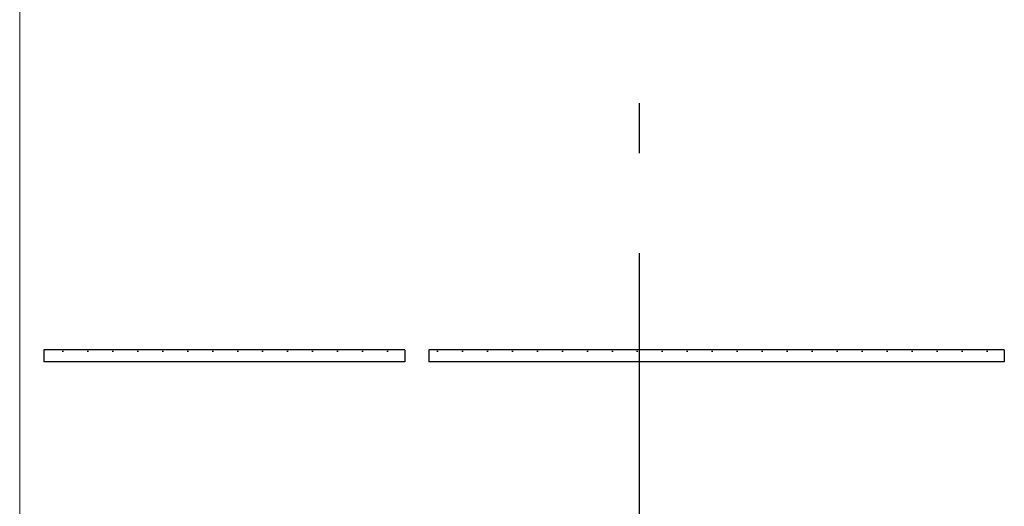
# Model space of a CAD drawing. Header units: millimetres. Extents: x -78920 to -55226, y -2070 to 13065.
# Tile 46 of 78: x -69293 to -68308, y 9111 to 9598. Entities that reach past the tile are written whole.
import ezdxf
from ezdxf.enums import TextEntityAlignment as Align

# ---------------------------------------------------------------- set-up
doc = ezdxf.new("R2010")
doc.units = ezdxf.units.MM
doc.header["$LTSCALE"] = 0.5
doc.header["$MEASUREMENT"] = 0
doc.linetypes.add('Akselinje', pattern=[1500, 1000, -200, 100, -200])
doc.linetypes.add('PLINE', pattern=[0])
doc.layers.add('236- Innvendig kledning og overflate(Nye konstruksjoner)', color=7, linetype='Continuous', lineweight=0)
for name, color, linetype in [('257- Systemhimlinger (Skravur)(Nye konstruksjoner)', 7, 'Continuous'), ('257- Systemhimlinger(Nye konstruksjoner)', 7, 'Continuous'), ('82-- Modullinjer', 7, 'Continuous')]:
    doc.layers.add(name, color=color, linetype=linetype)
doc.styles.add('GENERATED_STYLE_1', font='arial.ttf')
pattern_1 = [(0, (0, 0), (0, 43.30127), [0, -25]), (0, (12.5, 21.65), (0, 43.30127), [0, -25])]

# ---------------------------------------------------------------- blocks, each defined once
blk = doc.blocks.new('Standard grid marker[4]', base_point=(-68673.16, 12564.6))
at = {"layer": '82-- Modullinjer', "linetype": 'Akselinje'}
blk.add_line((-68673.16, 12364.6), (-68673.16, 1550), dxfattribs=at)
at = {"layer": '82-- Modullinjer', "style": 'GENERATED_STYLE_1'}
for tag, p in [('AC_MarkerText_1_0', (-68673.16, 12902.1)), ('AC_MarkerText_1_1', (-68673.16, 1187.5))]:
    blk.add_attdef(tag, text='', height=175, rotation=360, dxfattribs=at).set_placement(p, align=Align.TOP_CENTER)

msp = doc.modelspace()

# ---------------------------------------------------------------- hatches: boundary and pattern name
at = {"layer": '257- Systemhimlinger (Skravur)(Nye konstruksjoner)', "linetype": 'Continuous'}
h = msp.add_hatch(dxfattribs=at)
h.set_pattern_fill('Prikker_tett', color=256, style=0, pattern_type=2)
h.set_pattern_definition(pattern_1)
h.paths.add_polyline_path([(-69269.16, 9256), (-68907.66, 9256), (-68907.66, 9268), (-69269.16, 9268)])
h = msp.add_hatch(dxfattribs=at)
h.set_pattern_fill('Prikker_tett', color=256, style=0, pattern_type=2)
h.set_pattern_definition(pattern_1)
h.paths.add_polyline_path([(-68883.66, 9256), (-68307.66, 9256), (-68307.66, 9268), (-68883.66, 9268)])

# ---------------------------------------------------------------- linework, layer by layer
at = {"layer": '236- Innvendig kledning og overflate(Nye konstruksjoner)', "linetype": 'PLINE'}
msp.add_line((-69293.16, 10013.92), (-69293.16, 6850), dxfattribs=at)
at = {"layer": '257- Systemhimlinger(Nye konstruksjoner)', "linetype": 'PLINE'}
for p, q in [((-69269.16, 9268), (-69269.16, 9256)), ((-68907.66, 9268), (-69269.16, 9268)), ((-68907.66, 9268), (-68907.66, 9256)), ((-68883.66, 9268), (-68883.66, 9256)), ((-68307.66, 9268), (-68883.66, 9268)), ((-68307.66, 9268), (-68307.66, 9256)), ((-68907.66, 9256), (-69269.16, 9256)), ((-68307.66, 9256), (-68883.66, 9256))]:
    msp.add_line(p, q, dxfattribs=at)

# ---------------------------------------------------------------- block references
at = {"layer": '82-- Modullinjer', "linetype": 'PLINE'}
msp.add_blockref('Standard grid marker[4]', (-68673.16, 12564.6), dxfattribs=at)

doc.saveas('drawing.dxf')
